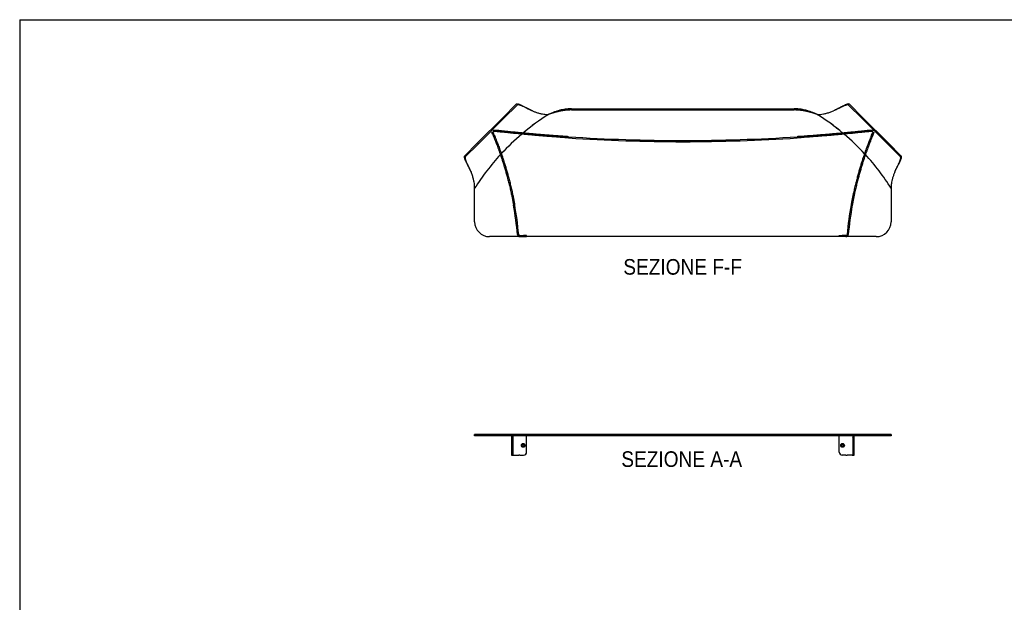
# Model space of a CAD drawing. Header units: millimetres. Extents: x 140 to 6290, y 235 to 4540.
# Tile 3 of 4: x 140 to 3450, y 2581 to 4540. Entities that reach past the tile are written whole.
import ezdxf

# ---------------------------------------------------------------- set-up
doc = ezdxf.new("R2010")
doc.units = ezdxf.units.MM
doc.header["$LTSCALE"] = 15
doc.linetypes.add('SLD-Solido', pattern=[0])
for name, color, linetype in [('CAMPITURE', 9, 'SLD-Solido'), ('NOTE', 3, 'SLD-Solido'), ('QUOTE', 1, 'SLD-Solido'), ('SCHIZZI', 9, 'Continuous')]:
    doc.layers.add(name, color=color, linetype=linetype)
doc.styles.add('SLDTEXTSTYLE0', font='GOTHIC.TTF', dxfattribs={"width": 0.913})
pattern_1 = [(45, (0, 125.433), (-33.67596, 33.67596), [])]

msp = doc.modelspace()

# ---------------------------------------------------------------- hatches: boundary and pattern name
at = {"layer": 'CAMPITURE', "true_color": 0xe1a900}
h = msp.add_hatch(dxfattribs=at)
h.set_pattern_fill('ANSI31', color=42, scale=15, style=0)
h.set_pattern_definition([(45, (0, 294.793), (-33.67596, 33.67596), [])])
h.paths.add_polyline_path([(2973.67, 4211.44), (2970.84, 4208.61), (3056.66, 4122.79), (3059.49, 4125.61)], flags=0)
h = msp.add_hatch(dxfattribs=at)
h.set_pattern_fill('ANSI31', color=42, scale=15, style=0)
h.paths.add_polyline_path([(1679.47, 3830.82), (1682.3, 3827.99), (1768.13, 3913.82), (1765.3, 3916.64)], flags=0)
h = msp.add_hatch(dxfattribs=at)
h.set_pattern_fill('ANSI31', color=42, scale=15, style=0)
h.set_pattern_definition(pattern_1)
h.paths.add_polyline_path([(3069.48, 3141.22), (3069.48, 3145.22), (1669.48, 3145.22), (1669.48, 3141.22)], flags=0)
h = msp.add_hatch(dxfattribs=at)
h.set_pattern_fill('ANSI31', color=42, scale=15, style=0)
h.set_pattern_definition(pattern_1)
edge = h.paths.add_edge_path(flags=0)
edge.add_line((1794.61, 3141.22), (1794.61, 3074.48))
edge.add_spline(control_points=[(1794.61, 3074.48), (1795.12, 3074.49), (1795.63, 3074.51), (1796.14, 3074.52), (1796.65, 3074.53), (1797.16, 3074.54), (1797.67, 3074.55), (1798.01, 3074.56), (1798.35, 3074.57), (1798.69, 3074.58)], knot_values=[0, 0, 0, 0, 0.0015319, 0.0015319, 0.0015319, 0.0030638, 0.0030638, 0.0030638, 0.0040851, 0.0040851, 0.0040851, 0.0040851], weights=[1, 1, 1, 1, 1, 1, 1, 1, 1, 1], degree=3, periodic=0)
edge.add_line((1798.69, 3074.58), (1798.69, 3141.22))
edge.add_line((1798.69, 3141.22), (1794.61, 3141.22))
h = msp.add_hatch(dxfattribs=at)
h.set_pattern_fill('ANSI31', color=42, scale=15, style=0)
h.set_pattern_definition(pattern_1)
edge = h.paths.add_edge_path(flags=0)
edge.add_line((2944.36, 3074.48), (2944.36, 3141.22))
edge.add_line((2944.36, 3141.22), (2940.27, 3141.22))
edge.add_line((2940.27, 3141.22), (2940.27, 3074.58))
edge.add_spline(control_points=[(2940.27, 3074.58), (2940.61, 3074.57), (2940.95, 3074.56), (2941.29, 3074.55), (2941.63, 3074.55), (2941.97, 3074.54), (2942.31, 3074.53), (2942.99, 3074.51), (2943.67, 3074.5), (2944.36, 3074.48)], knot_values=[0, 0, 0, 0, 0.0010213, 0.0010213, 0.0010213, 0.0020425, 0.0020425, 0.0020425, 0.0040851, 0.0040851, 0.0040851, 0.0040851], weights=[1, 1, 1, 1, 1, 1, 1, 1, 1, 1], degree=3, periodic=0)

# ---------------------------------------------------------------- linework, layer by layer
for p, q in [((1765.3, 4211.44), (1809.5, 4255.64)), ((1768.13, 4208.61), (1812.33, 4252.81)), ((1995.23, 4240.43), (1995.23, 4236.43)), ((1995.23, 4240.43), (2743.73, 4240.43)), ((1995.23, 4236.43), (2743.73, 4236.43)), ((2743.73, 4236.43), (2743.73, 4240.43)), ((2926.63, 4252.81), (2970.84, 4208.61)), ((2929.46, 4255.64), (2973.67, 4211.44)), ((1679.47, 4125.61), (1765.3, 4211.44)), ((1682.3, 4122.79), (1768.13, 4208.61)), ((1765.3, 4211.44), (1768.13, 4208.61)), ((2970.84, 4208.61), (2973.67, 4211.44)), ((2970.84, 4208.61), (3056.66, 4122.79)), ((2973.67, 4211.44), (3059.49, 4125.61)), ((1731.26, 4161.74), (1727.57, 4160.18)), ((1731.62, 4169.01), (1731.18, 4165.03)), ((3007.35, 4169.01), (3007.79, 4165.03)), ((3007.71, 4161.74), (3011.39, 4160.18)), ((1635.27, 4081.41), (1679.47, 4125.61)), ((1638.1, 4078.58), (1682.3, 4122.79)), ((1682.3, 4122.79), (1679.47, 4125.61)), ((3059.49, 4125.61), (3056.66, 4122.79)), ((3056.66, 4122.79), (3100.87, 4078.58)), ((3059.49, 4125.61), (3103.7, 4081.41)), ((1669.48, 3860.43), (1669.48, 3973.23)), ((3069.48, 3973.23), (3069.48, 3860.43)), ((3019.48, 3810.43), (1719.48, 3810.43)), ((1821.44, 3814.45), (1834.13, 3814.44)), ((1821.44, 3810.45), (1834.13, 3810.44)), ((1844.13, 3814.43), (1834.13, 3814.44)), ((1834.13, 3810.44), (1844.13, 3810.43)), ((1844.13, 3810.43), (1844.13, 3814.43)), ((2894.83, 3814.43), (2904.83, 3814.44)), ((2894.83, 3810.43), (2894.83, 3814.43)), ((2904.83, 3810.44), (2894.83, 3810.43)), ((2917.53, 3814.45), (2904.83, 3814.44)), ((2917.53, 3810.45), (2904.83, 3810.44)), ((1669.48, 3141.22), (1669.48, 3145.22)), ((3069.48, 3145.22), (1669.48, 3145.22)), ((3069.48, 3145.22), (3069.48, 3141.22)), ((3069.48, 3141.22), (1669.48, 3141.22)), ((1794.61, 3141.22), (1798.69, 3141.22)), ((1794.61, 3074.48), (1794.61, 3141.22)), ((1798.69, 3074.58), (1798.69, 3141.22)), ((1844.13, 3086.22), (1844.13, 3141.22)), ((2894.83, 3086.22), (2894.83, 3141.22)), ((2940.27, 3141.22), (2940.27, 3074.58)), ((2940.27, 3141.22), (2944.36, 3141.22)), ((2944.36, 3141.22), (2944.36, 3074.48)), ((1804.06, 3076.22), (1817.46, 3076.22)), ((1821.44, 3076.22), (1817.46, 3076.22)), ((1821.44, 3076.22), (1834.13, 3076.22)), ((2917.53, 3076.22), (2904.83, 3076.22)), ((2917.53, 3076.22), (2921.51, 3076.22)), ((2934.9, 3076.22), (2921.51, 3076.22))]:
    msp.add_line(p, q)
for centre, radius in [((1832.79, 3108.72), 6.3), ((1832.78, 3108.72), 3.3), ((2906.18, 3108.72), 6.3), ((2906.18, 3108.72), 3.3)]:
    msp.add_circle(centre, radius)
for centre, radius, start, end in [((2345.49, 3545.43), 800, 122.32767, 129.93551), ((2345.49, 3545.43), 800, 122.32767, 129.9306), ((2393.48, 3545.43), 800, 50.06449, 57.67233), ((2393.48, 3545.43), 800, 50.0694, 57.67233), ((680.08, 3715.43), 1138, 22.74068, 23.00547), ((2369.48, 9920.75), 5791, 263.671788, 263.723989), ((680.08, 3715.43), 1142, 22.7398, 23.00547), ((2369.48, 9920.75), 5787, 263.671788, 263.723955), ((2345.49, 3545.43), 800, 130.33574, 137.14912), ((2345.49, 3545.43), 800, 130.33361, 137.14684), ((2369.48, 9920.75), 5791, 266.193884, 273.806116), ((2369.48, 9920.75), 5787, 266.193884, 273.806116), ((2393.48, 3545.43), 800, 42.85316, 49.66639), ((2393.48, 3545.43), 800, 42.85088, 49.66426), ((2369.48, 9920.75), 5787, 276.27614, 276.328212), ((2369.48, 9920.75), 5791, 276.276106, 276.328212), ((4058.88, 3715.43), 1142, 156.99453, 157.2602), ((4058.88, 3715.43), 1138, 156.99453, 157.25932), ((2345.49, 3545.43), 800, 137.47325, 147.67233), ((2345.49, 3545.43), 800, 137.47411, 147.67233), ((2393.48, 3545.43), 800, 32.32767, 42.52675), ((2393.48, 3545.43), 800, 32.32767, 42.52589), ((680.08, 3715.43), 1138, 5.15754, 10.19206), ((680.08, 3715.43), 1142, 5.15754, 10.19206), ((4058.88, 3715.43), 1142, 169.80794, 174.84246), ((4058.88, 3715.43), 1138, 169.80794, 174.84246), ((1719.48, 3860.43), 50, 180, 270), ((3019.48, 3860.43), 50, 270, 0), ((1821.44, 3818.45), 8, 185.15754, 269.95754), ((1821.44, 3818.45), 4, 185.15754, 269.95754), ((2917.52, 3818.45), 4, 270.04246, 354.84246), ((2917.52, 3818.45), 8, 270.04246, 354.84246), ((1832.78, 3108.72), 3.3, 359.99999, 89.99999), ((2906.18, 3108.72), 3.3, 90.00001, 180.00001), ((1832.78, 3108.72), 3.3, 270.00001, 0.00001), ((1834.13, 3086.22), 10, 270.00001, 0.00001), ((2904.83, 3086.22), 10, 179.99999, 269.99999), ((2906.18, 3108.72), 3.3, 179.99999, 269.99999)]:
    msp.add_arc(centre, radius, start, end)
for points in [[(1813.47, 4256.45), (1812.61, 4256.51), (1810.9, 4256.63), (1809.97, 4255.97), (1809.5, 4255.64)], [(1816.18, 4253.74), (1815.35, 4253.76), (1813.71, 4253.82), (1812.79, 4253.15), (1812.33, 4252.81)], [(2926.63, 4252.81), (2926.18, 4253.15), (2925.26, 4253.82), (2923.61, 4253.76), (2922.79, 4253.74)], [(2929.46, 4255.64), (2929, 4255.97), (2928.07, 4256.63), (2926.36, 4256.51), (2925.5, 4256.45)], [(1635.27, 4081.41), (1634.94, 4080.94), (1634.28, 4080.02), (1634.4, 4078.3), (1634.46, 4077.45)], [(1638.1, 4078.58), (1637.76, 4078.12), (1637.09, 4077.2), (1637.15, 4075.56), (1637.18, 4074.73)], [(3101.79, 4074.73), (3101.82, 4075.56), (3101.87, 4077.2), (3101.2, 4078.12), (3100.87, 4078.58)], [(3104.5, 4077.45), (3104.56, 4078.3), (3104.69, 4080.02), (3104.03, 4080.94), (3103.7, 4081.41)]]:
    msp.add_open_spline(points, degree=3)
for points, knots in [([(1829.45, 4250.5), (1828.36, 4251.02), (1826.35, 4251.98), (1823.79, 4253.1), (1821.79, 4253.92), (1820.17, 4254.54), (1818.64, 4255.11), (1817, 4255.66), (1815.17, 4256.17), (1814.06, 4256.35), (1813.47, 4256.45)], [0, 0, 0, 0, 0.1595244, 0.2958314, 0.4089168, 0.4987779, 0.5881578, 0.7014898, 0.838772, 1, 1, 1, 1]), ([(1831.35, 4248.6), (1830.32, 4249.06), (1828.42, 4249.91), (1826, 4250.9), (1824.1, 4251.61), (1822.56, 4252.15), (1821.11, 4252.64), (1819.55, 4253.11), (1817.81, 4253.54), (1816.75, 4253.67), (1816.18, 4253.74)], [0, 0, 0, 0, 0.1596109, 0.2959807, 0.4091052, 0.498982, 0.588352, 0.7016464, 0.8388637, 1, 1, 1, 1]), ([(1863.59, 4233.36), (1862.62, 4233.81), (1860.81, 4234.64), (1858.29, 4235.83), (1856.15, 4236.85), (1854.17, 4237.82), (1852.18, 4238.82), (1850.02, 4239.92), (1847.71, 4241.12), (1845.05, 4242.51), (1841.88, 4244.19), (1838.09, 4246.18), (1833.8, 4248.39), (1830.96, 4249.77), (1829.45, 4250.5)], [0, 0, 0, 0, 0.0767282, 0.1438813, 0.2014615, 0.2494729, 0.3048278, 0.3649592, 0.4298723, 0.499571, 0.5939062, 0.7087571, 0.844123, 1, 1, 1, 1]), ([(1863.59, 4233.36), (1862.67, 4233.75), (1860.96, 4234.49), (1858.58, 4235.54), (1856.55, 4236.44), (1854.68, 4237.3), (1852.81, 4238.19), (1850.76, 4239.18), (1848.59, 4240.25), (1846.08, 4241.49), (1843.08, 4242.98), (1839.51, 4244.76), (1835.46, 4246.73), (1832.78, 4247.95), (1831.35, 4248.6)], [0, 0, 0, 0, 0.0769383, 0.1442552, 0.2019533, 0.2500373, 0.3054412, 0.3655969, 0.4305102, 0.5001857, 0.5944515, 0.7091763, 0.8443603, 1, 1, 1, 1]), ([(1995.23, 4240.43), (1991.37, 4240.43), (1987.66, 4240.28), (1980.56, 4239.76), (1977.16, 4239.39), (1970.67, 4238.46), (1967.57, 4237.92), (1963.17, 4237.01), (1961.74, 4236.69), (1959.65, 4236.2), (1958.97, 4236.03), (1957.95, 4235.77), (1957.62, 4235.69), (1957.12, 4235.56), (1956.95, 4235.52), (1956.7, 4235.45), (1956.62, 4235.43), (1956.5, 4235.4), (1956.46, 4235.39), (1956.39, 4235.37), (1956.37, 4235.37), (1956.34, 4235.36), (1956.33, 4235.35), (1956.32, 4235.35), (1956.31, 4235.35), (1956.3, 4235.35), (1956.3, 4235.35), (1952.28, 4234.28), (1948.66, 4233.18), (1943.82, 4231.61), (1942.31, 4231.1), (1940.19, 4230.36), (1939.5, 4230.12), (1938.52, 4229.77), (1938.19, 4229.66), (1937.72, 4229.49), (1937.56, 4229.43), (1937.33, 4229.34), (1937.25, 4229.32), (1937.13, 4229.27), (1937.1, 4229.26), (1937.04, 4229.24), (1937.02, 4229.23), (1936.99, 4229.22), (1936.98, 4229.22), (1936.97, 4229.21), (1936.96, 4229.21), (1936.95, 4229.21), (1936.94, 4229.2), (1936.54, 4229.06), (1935.84, 4228.8), (1933.83, 4228.03), (1932.53, 4227.52), (1929.32, 4226.24), (1927.41, 4225.47), (1923, 4223.65), (1920.49, 4222.6), (1917.68, 4221.43)], [0, 0, 0, 0, 0.125, 0.125, 0.25, 0.25, 0.375, 0.375, 0.4375, 0.4375, 0.46875, 0.46875, 0.484375, 0.484375, 0.4921875, 0.4921875, 0.4960938, 0.4960938, 0.4980469, 0.4980469, 0.4990234, 0.4990234, 0.4995117, 0.4995117, 0.4997559, 0.4997559, 0.5, 0.5, 0.625, 0.625, 0.6875, 0.6875, 0.71875, 0.71875, 0.734375, 0.734375, 0.7421875, 0.7421875, 0.7460938, 0.7460938, 0.7480469, 0.7480469, 0.7490234, 0.7490234, 0.7495117, 0.7495117, 0.7497559, 0.7497559, 0.75, 0.75, 0.8125, 0.8125, 0.875, 0.875, 0.9375, 0.9375, 1, 1, 1, 1]), ([(1995.23, 4236.43), (1994.79, 4236.43), (1993.92, 4236.43), (1992.61, 4236.41), (1991.32, 4236.39), (1990.04, 4236.36), (1988.77, 4236.32), (1987.51, 4236.28), (1986.26, 4236.22), (1985.03, 4236.16), (1983.81, 4236.09), (1982.6, 4236.02), (1981.4, 4235.93), (1980.22, 4235.85), (1979.04, 4235.75), (1977.88, 4235.65), (1976.73, 4235.54), (1975.6, 4235.43), (1974.47, 4235.31), (1973.36, 4235.18), (1972.26, 4235.05), (1971.17, 4234.92), (1970.09, 4234.78), (1969.03, 4234.63), (1967.98, 4234.48), (1966.94, 4234.33), (1965.91, 4234.17), (1964.89, 4234.01), (1963.89, 4233.84), (1962.9, 4233.68), (1961.92, 4233.5), (1960.95, 4233.33), (1960, 4233.15), (1959.05, 4232.97), (1958.12, 4232.79), (1957.2, 4232.6), (1955.3, 4232.21), (1952.5, 4231.6), (1948.88, 4230.75), (1945.52, 4229.91), (1942.43, 4229.1), (1939.6, 4228.32), (1937.65, 4227.77), (1936.43, 4227.42), (1935.8, 4227.23), (1935.01, 4226.99), (1934.04, 4226.7), (1932.9, 4226.35), (1931.59, 4225.94), (1930.1, 4225.47), (1928.45, 4224.95), (1926.63, 4224.36), (1924.63, 4223.71), (1922.47, 4223.01), (1920.13, 4222.24), (1918.51, 4221.7), (1917.68, 4221.43)], [0, 0, 0, 0, 0.0168693, 0.0335865, 0.0501516, 0.0665647, 0.0828257, 0.0989346, 0.1148914, 0.1306962, 0.146349, 0.1618497, 0.1771984, 0.1923951, 0.2074397, 0.2223324, 0.237073, 0.2516617, 0.2660983, 0.280383, 0.2945158, 0.3084965, 0.3223254, 0.3360022, 0.3495272, 0.3629003, 0.3761214, 0.3891906, 0.402108, 0.4148735, 0.4274871, 0.4399489, 0.4522589, 0.4644171, 0.4764234, 0.488278, 0.4999808, 0.5500627, 0.5967718, 0.6401078, 0.680071, 0.7166614, 0.7498789, 0.7557749, 0.7638948, 0.7742388, 0.7868068, 0.8015988, 0.8186148, 0.8378549, 0.859319, 0.8830072, 0.9089194, 0.9370556, 0.9674158, 1, 1, 1, 1]), ([(2821.29, 4221.43), (2814.71, 4224.2), (2808.2, 4226.89), (2798.55, 4230.45), (2795.35, 4231.56), (2790.58, 4233.1), (2788.99, 4233.59), (2786.62, 4234.28), (2785.83, 4234.51), (2784.65, 4234.84), (2784.25, 4234.95), (2783.66, 4235.11), (2783.47, 4235.16), (2783.17, 4235.24), (2783.07, 4235.27), (2782.93, 4235.31), (2782.88, 4235.32), (2782.8, 4235.34), (2782.78, 4235.34), (2782.74, 4235.35), (2782.73, 4235.36), (2782.7, 4235.36), (2782.69, 4235.37), (2780.52, 4235.94), (2778.09, 4236.53), (2772.68, 4237.67), (2769.71, 4238.23), (2763.22, 4239.21), (2759.7, 4239.63), (2752.12, 4240.24), (2748.06, 4240.43), (2743.73, 4240.43)], [0, 0, 0, 0, 0.25, 0.25, 0.375, 0.375, 0.4375, 0.4375, 0.46875, 0.46875, 0.484375, 0.484375, 0.4921875, 0.4921875, 0.4960938, 0.4960938, 0.4980469, 0.4980469, 0.4990234, 0.4990234, 0.4995117, 0.4995117, 0.5, 0.5, 0.625, 0.625, 0.75, 0.75, 0.875, 0.875, 1, 1, 1, 1]), ([(2821.29, 4221.43), (2820.91, 4221.55), (2820.16, 4221.8), (2819.04, 4222.18), (2817.91, 4222.55), (2816.79, 4222.92), (2815.67, 4223.29), (2814.55, 4223.65), (2813.43, 4224.01), (2812.31, 4224.37), (2811.2, 4224.73), (2810.08, 4225.08), (2808.97, 4225.43), (2807.86, 4225.78), (2806.75, 4226.12), (2805.64, 4226.46), (2804.53, 4226.8), (2803.43, 4227.13), (2802.32, 4227.45), (2801.22, 4227.77), (2800.12, 4228.09), (2799.02, 4228.4), (2797.92, 4228.71), (2796.82, 4229.01), (2795.72, 4229.31), (2794.63, 4229.6), (2793.54, 4229.89), (2792.44, 4230.17), (2791.35, 4230.44), (2790.26, 4230.71), (2789.18, 4230.98), (2788.09, 4231.24), (2787.01, 4231.49), (2785.92, 4231.73), (2784.84, 4231.97), (2783.76, 4232.21), (2782.55, 4232.46), (2781.17, 4232.74), (2779.61, 4233.05), (2777.97, 4233.35), (2776.25, 4233.66), (2774.45, 4233.96), (2772.57, 4234.25), (2770.6, 4234.54), (2768.56, 4234.82), (2766.44, 4235.08), (2764.23, 4235.33), (2761.95, 4235.57), (2759.58, 4235.78), (2757.14, 4235.97), (2754.61, 4236.13), (2752.01, 4236.26), (2749.32, 4236.35), (2746.55, 4236.42), (2744.68, 4236.42), (2743.73, 4236.43)], [0, 0, 0, 0, 0.0146508, 0.0292802, 0.0438882, 0.0584748, 0.0730399, 0.0875836, 0.102106, 0.1166069, 0.1310865, 0.1455447, 0.1599815, 0.174397, 0.1887911, 0.2031638, 0.2175152, 0.2318453, 0.246154, 0.2604414, 0.2747075, 0.2889522, 0.3031757, 0.3173778, 0.3315587, 0.3457183, 0.3598566, 0.3739736, 0.3880693, 0.4021438, 0.4161971, 0.4302291, 0.4442399, 0.4582294, 0.4721977, 0.4861448, 0.5000707, 0.5191572, 0.5392653, 0.5603951, 0.5825468, 0.6057205, 0.6299161, 0.6551338, 0.6813737, 0.7086358, 0.7369201, 0.7662267, 0.7965557, 0.827907, 0.8602807, 0.8936768, 0.9280954, 0.9635364, 1, 1, 1, 1]), ([(2909.52, 4250.5), (2908.49, 4250.01), (2906.52, 4249.06), (2903.52, 4247.54), (2900.72, 4246.09), (2898.13, 4244.74), (2895.8, 4243.5), (2892.44, 4241.73), (2887.81, 4239.35), (2881.7, 4236.31), (2877.5, 4234.35), (2875.38, 4233.36)], [0, 0, 0, 0, 0.106632, 0.2039899, 0.2920733, 0.3708824, 0.4404178, 0.500681, 0.665075, 0.8314841, 1, 1, 1, 1]), ([(2907.62, 4248.6), (2906.65, 4248.16), (2904.78, 4247.32), (2901.95, 4245.97), (2899.31, 4244.68), (2896.87, 4243.47), (2894.66, 4242.37), (2891.49, 4240.79), (2887.13, 4238.67), (2881.35, 4235.97), (2877.38, 4234.23), (2875.38, 4233.36)], [0, 0, 0, 0, 0.10646705, 0.20368473, 0.29165287, 0.37037174, 0.43984223, 0.50006613, 0.66447316, 0.83108319, 1, 1, 1, 1]), ([(2922.79, 4253.74), (2922.23, 4253.67), (2921.25, 4253.55), (2919.75, 4253.18), (2918.42, 4252.8), (2916.83, 4252.32), (2914.6, 4251.54), (2911.49, 4250.33), (2908.98, 4249.21), (2907.62, 4248.6)], [0, 0, 0, 0, 0.1573303, 0.2762232, 0.3612491, 0.4542194, 0.605229, 0.7871588, 1, 1, 1, 1]), ([(2925.5, 4256.45), (2924.92, 4256.35), (2923.89, 4256.19), (2922.32, 4255.75), (2920.92, 4255.3), (2919.25, 4254.73), (2916.9, 4253.84), (2913.62, 4252.46), (2910.96, 4251.19), (2909.52, 4250.5)], [0, 0, 0, 0, 0.157428, 0.2763829, 0.3614363, 0.4544111, 0.6053944, 0.7872605, 1, 1, 1, 1]), ([(1863.59, 4233.36), (1866.7, 4232.09), (1873.05, 4229.51), (1882.97, 4226.35), (1892.51, 4223.95), (1901.46, 4222.36), (1909.61, 4221.44), (1915.01, 4221.43), (1917.68, 4221.43)], [0, 0, 0, 0, 0.1809061, 0.368371, 0.5595937, 0.7094733, 0.8568296, 1, 1, 1, 1]), ([(2821.29, 4221.43), (2824.69, 4221.46), (2831.62, 4221.53), (2842.01, 4223.05), (2852.96, 4225.48), (2864.16, 4228.84), (2871.69, 4231.87), (2875.38, 4233.36)], [0, 0, 0, 0, 0.1829858, 0.3720605, 0.5635028, 0.7861028, 1, 1, 1, 1]), ([(1729.62, 4155.33), (1729.84, 4154.82), (1730.27, 4153.78), (1730.85, 4152.4), (1731.28, 4151.35), (1731.49, 4150.84), (1731.53, 4150.75), (1731.54, 4150.73)], [0, 0, 0, 0, 0.2231531, 0.4463063, 0.6694583, 0.8926108, 1, 1, 1, 1]), ([(1731.54, 4150.73), (1731.59, 4150.6), (1731.7, 4150.34), (1731.97, 4149.68), (1732.32, 4148.83), (1732.76, 4147.77), (1733.27, 4146.53), (1733.85, 4145.09), (1734.7, 4143.02), (1735.89, 4140.07), (1737.53, 4135.97), (1739.51, 4130.95), (1741.87, 4124.9), (1744.63, 4117.67), (1747.64, 4109.63), (1750.86, 4100.81), (1754.26, 4091.22), (1757.82, 4080.91), (1761.49, 4069.91), (1765.24, 4058.26), (1769.04, 4046), (1772.85, 4033.18), (1776.64, 4019.85), (1780.53, 4005.51), (1784.47, 3990.14), (1788.41, 3973.78), (1791.75, 3958.96), (1794.54, 3945.81), (1796.23, 3937.39), (1797.31, 3931.88), (1797.79, 3929.36), (1798.26, 3926.89), (1798.69, 3924.6), (1799.13, 3922.28), (1799.6, 3919.72), (1799.94, 3917.83), (1800.12, 3916.8)], [0, 0, 0, 0, 0.0177106, 0.0362492, 0.0560378, 0.0754628, 0.0948696, 0.1142762, 0.1337232, 0.1692899, 0.2048367, 0.2404664, 0.2826909, 0.3248297, 0.3670547, 0.4092796, 0.4514183, 0.4936429, 0.5358676, 0.5780062, 0.6202309, 0.6624552, 0.7045937, 0.7468188, 0.7941008, 0.8412985, 0.8886007, 0.9197854, 0.9514682, 0.9585275, 0.9654663, 0.9722856, 0.9789606, 0.9844219, 0.991435, 1, 1, 1, 1]), ([(1735.23, 4152.26), (1735.2, 4152.34), (1735.13, 4152.5), (1734.77, 4153.38), (1734.26, 4154.61), (1733.74, 4155.85), (1733.42, 4156.62), (1733.31, 4156.86)], [0, 0, 0, 0, 0.2231838, 0.4463676, 0.6695511, 0.8927339, 1, 1, 1, 1]), ([(1735.23, 4152.26), (1735.29, 4152.13), (1735.39, 4151.87), (1735.67, 4151.21), (1736.02, 4150.36), (1736.46, 4149.29), (1736.97, 4148.05), (1737.56, 4146.61), (1738.4, 4144.52), (1739.6, 4141.57), (1741.25, 4137.45), (1743.24, 4132.41), (1745.6, 4126.34), (1748.37, 4119.09), (1751.39, 4111.02), (1754.62, 4102.16), (1758.04, 4092.54), (1761.6, 4082.19), (1765.29, 4071.16), (1769.05, 4059.46), (1772.86, 4047.16), (1776.69, 4034.3), (1780.49, 4020.92), (1784.39, 4006.52), (1788.35, 3991.11), (1792.31, 3974.68), (1795.66, 3959.82), (1798.46, 3946.62), (1800.16, 3938.17), (1801.24, 3932.64), (1801.72, 3930.12), (1802.19, 3927.63), (1802.63, 3925.33), (1803.06, 3923), (1803.53, 3920.44), (1803.87, 3918.55), (1804.06, 3917.5)], [0, 0, 0, 0, 0.0176797, 0.0361847, 0.0559385, 0.0753299, 0.0947039, 0.1140785, 0.1334942, 0.1690065, 0.2045027, 0.2400864, 0.2822624, 0.3243606, 0.3665532, 0.4087547, 0.4508793, 0.4930991, 0.5353284, 0.5774809, 0.6197287, 0.6619846, 0.7041626, 0.7464348, 0.7937771, 0.841042, 0.8884169, 0.9196518, 0.9513869, 0.9584579, 0.9654083, 0.972239, 0.9789252, 0.9843957, 0.9914206, 1, 1, 1, 1]), ([(1741.38, 4163.91), (1741.29, 4163.92), (1741.12, 4163.94), (1740.17, 4164.04), (1738.85, 4164.19), (1737.51, 4164.33), (1736.69, 4164.42), (1736.42, 4164.45)], [0, 0, 0, 0, 0.22316861, 0.44633721, 0.66950581, 0.89267437, 1, 1, 1, 1]), ([(1736.86, 4168.43), (1737.41, 4168.37), (1738.53, 4168.25), (1740.02, 4168.08), (1741.15, 4167.96), (1741.7, 4167.9), (1741.79, 4167.89), (1741.82, 4167.89)], [0, 0, 0, 0, 0.2231626, 0.4463252, 0.6694877, 0.8926503, 1, 1, 1, 1]), ([(1985.07, 4142.52), (1983.64, 4142.62), (1981.14, 4142.78), (1977.52, 4143.03), (1974.14, 4143.26), (1970.59, 4143.5), (1966.91, 4143.76), (1963.19, 4144.02), (1959.48, 4144.28), (1953.22, 4144.73), (1944.4, 4145.37), (1932.37, 4146.26), (1919.77, 4147.23), (1906.67, 4148.27), (1893.23, 4149.36), (1879.54, 4150.5), (1865.71, 4151.7), (1852.37, 4152.88), (1839.57, 4154.04), (1827.36, 4155.17), (1815.8, 4156.27), (1804.92, 4157.33), (1794.77, 4158.33), (1785.4, 4159.28), (1776.84, 4160.15), (1769.12, 4160.95), (1762.12, 4161.68), (1755.93, 4162.34), (1750.67, 4162.9), (1747.48, 4163.25), (1745.66, 4163.45), (1744.74, 4163.54), (1743.92, 4163.63), (1743.19, 4163.71), (1742.56, 4163.78), (1742.06, 4163.84), (1741.66, 4163.88), (1741.48, 4163.9), (1741.38, 4163.91)], [0, 0, 0, 0, 0.01168262, 0.02024382, 0.02942349, 0.03916762, 0.04915166, 0.05937805, 0.06948242, 0.07940718, 0.11059101, 0.14182393, 0.17894303, 0.21602682, 0.25319251, 0.29542057, 0.3375586, 0.37977857, 0.42200693, 0.46414492, 0.50636463, 0.54859287, 0.59073084, 0.63295069, 0.67517872, 0.71731666, 0.75953674, 0.80486543, 0.85010176, 0.89542269, 0.90876364, 0.92210639, 0.93545639, 0.94881904, 0.96252425, 0.97573102, 0.98701345, 1, 1, 1, 1]), ([(1985.34, 4146.51), (1983.9, 4146.61), (1981.41, 4146.77), (1977.79, 4147.02), (1974.41, 4147.25), (1970.86, 4147.49), (1967.19, 4147.75), (1963.47, 4148.01), (1959.76, 4148.27), (1953.51, 4148.72), (1944.7, 4149.35), (1932.67, 4150.25), (1920.08, 4151.22), (1906.99, 4152.25), (1893.56, 4153.35), (1879.88, 4154.49), (1866.06, 4155.68), (1852.73, 4156.86), (1839.93, 4158.02), (1827.73, 4159.16), (1816.18, 4160.26), (1805.31, 4161.31), (1795.17, 4162.31), (1785.81, 4163.25), (1777.25, 4164.13), (1769.54, 4164.93), (1762.54, 4165.66), (1756.35, 4166.32), (1751.09, 4166.88), (1747.91, 4167.22), (1746.09, 4167.42), (1745.17, 4167.52), (1744.35, 4167.61), (1743.63, 4167.69), (1743, 4167.76), (1742.49, 4167.81), (1742.1, 4167.86), (1741.91, 4167.88), (1741.82, 4167.89)], [0, 0, 0, 0, 0.0116788, 0.0202371, 0.0294138, 0.0391547, 0.0491354, 0.0593585, 0.0694596, 0.0793811, 0.1105551, 0.1417784, 0.1788867, 0.2159604, 0.2531169, 0.2953357, 0.3374659, 0.3796797, 0.4219035, 0.4640388, 0.5062575, 0.5484867, 0.5906275, 0.6328519, 0.6750863, 0.7172322, 0.7594619, 0.8048023, 0.8500517, 0.8953869, 0.9087322, 0.9220794, 0.9354339, 0.9488011, 0.9625111, 0.9757225, 0.987009, 1, 1, 1, 1]), ([(2997.16, 4167.89), (2996.71, 4167.84), (2995.78, 4167.74), (2992.77, 4167.41), (2988.54, 4166.95), (2983.04, 4166.36), (2976.59, 4165.68), (2969.43, 4164.93), (2961.72, 4164.13), (2953.16, 4163.25), (2943.8, 4162.31), (2933.66, 4161.31), (2922.79, 4160.26), (2911.23, 4159.16), (2899.03, 4158.02), (2886.24, 4156.86), (2872.91, 4155.68), (2859.09, 4154.49), (2844.27, 4153.25), (2828.45, 4151.97), (2811.67, 4150.66), (2796.52, 4149.52), (2783.13, 4148.55), (2773.96, 4147.9), (2767.33, 4147.44), (2763.15, 4147.15), (2758.65, 4146.85), (2755.43, 4146.63), (2753.63, 4146.51)], [0, 0, 0, 0, 0.0465116, 0.0951373, 0.1436362, 0.1920288, 0.2405005, 0.2827391, 0.3248879, 0.3671194, 0.4093529, 0.4514966, 0.4937226, 0.5359505, 0.5780887, 0.6203094, 0.662532, 0.7046652, 0.746881, 0.7941577, 0.8413444, 0.8886159, 0.9197912, 0.9513615, 0.9634463, 0.9737542, 0.985381, 1, 1, 1, 1]), ([(2997.59, 4163.91), (2997.14, 4163.86), (2996.21, 4163.76), (2993.2, 4163.43), (2988.97, 4162.98), (2983.46, 4162.39), (2977.01, 4161.7), (2969.84, 4160.95), (2962.13, 4160.15), (2953.56, 4159.28), (2944.19, 4158.33), (2934.05, 4157.33), (2923.17, 4156.27), (2911.61, 4155.17), (2899.4, 4154.04), (2886.6, 4152.88), (2873.26, 4151.7), (2859.43, 4150.5), (2844.6, 4149.26), (2828.77, 4147.98), (2811.97, 4146.67), (2796.82, 4145.53), (2783.41, 4144.56), (2774.24, 4143.91), (2767.61, 4143.45), (2763.42, 4143.16), (2758.92, 4142.86), (2755.69, 4142.64), (2753.89, 4142.52)], [0, 0, 0, 0, 0.0464952, 0.0951045, 0.143588, 0.1919664, 0.2404256, 0.2826546, 0.3247955, 0.3670206, 0.4092495, 0.4513904, 0.4936155, 0.5358443, 0.5779852, 0.6202105, 0.6624394, 0.7045803, 0.7468054, 0.7940939, 0.8412939, 0.8885797, 0.9197649, 0.9513455, 0.9634342, 0.9737455, 0.9853762, 1, 1, 1, 1]), ([(3003.73, 4152.26), (3003.68, 4152.13), (3003.57, 4151.87), (3003.3, 4151.21), (3002.95, 4150.36), (3002.51, 4149.29), (3002, 4148.05), (3001.41, 4146.61), (3000.56, 4144.52), (2999.37, 4141.57), (2997.72, 4137.45), (2995.73, 4132.41), (2993.36, 4126.34), (2990.59, 4119.09), (2987.58, 4111.02), (2984.35, 4102.16), (2980.93, 4092.54), (2977.36, 4082.19), (2973.68, 4071.16), (2969.91, 4059.46), (2966.1, 4047.16), (2962.28, 4034.3), (2958.47, 4020.92), (2954.57, 4006.52), (2950.62, 3991.11), (2946.66, 3974.68), (2943.31, 3959.82), (2940.51, 3946.62), (2938.81, 3938.17), (2937.73, 3932.64), (2937.24, 3930.12), (2936.77, 3927.63), (2936.34, 3925.33), (2935.91, 3923), (2935.44, 3920.44), (2935.09, 3918.55), (2934.9, 3917.5)], [0, 0, 0, 0, 0.0176797, 0.0361847, 0.0559385, 0.0753299, 0.0947039, 0.1140785, 0.1334942, 0.1690065, 0.2045027, 0.2400864, 0.2822624, 0.3243606, 0.3665532, 0.4087547, 0.4508793, 0.4930991, 0.5353284, 0.5774809, 0.6197287, 0.6619846, 0.7041626, 0.7464348, 0.7937771, 0.841042, 0.8884169, 0.9196518, 0.9513869, 0.9584579, 0.9654083, 0.972239, 0.9789252, 0.9843957, 0.9914206, 1, 1, 1, 1]), ([(3007.43, 4150.73), (3007.38, 4150.6), (3007.27, 4150.34), (3007, 4149.68), (3006.65, 4148.83), (3006.21, 4147.77), (3005.7, 4146.53), (3005.11, 4145.09), (3004.27, 4143.02), (3003.08, 4140.07), (3001.44, 4135.97), (2999.45, 4130.95), (2997.1, 4124.9), (2994.34, 4117.67), (2991.33, 4109.63), (2988.11, 4100.81), (2984.71, 4091.22), (2981.15, 4080.91), (2977.48, 4069.91), (2973.73, 4058.26), (2969.93, 4046), (2966.12, 4033.18), (2962.33, 4019.85), (2958.44, 4005.51), (2954.5, 3990.14), (2950.55, 3973.78), (2947.22, 3958.96), (2944.43, 3945.81), (2942.73, 3937.39), (2941.66, 3931.88), (2941.17, 3929.36), (2940.7, 3926.89), (2940.27, 3924.6), (2939.84, 3922.28), (2939.37, 3919.72), (2939.03, 3917.83), (2938.84, 3916.8)], [0, 0, 0, 0, 0.0177106, 0.0362492, 0.0560378, 0.0754628, 0.0948696, 0.1142762, 0.1337232, 0.1692899, 0.2048367, 0.2404664, 0.2826909, 0.3248297, 0.3670547, 0.4092796, 0.4514183, 0.4936429, 0.5358676, 0.5780062, 0.6202309, 0.6624552, 0.7045937, 0.7468188, 0.7941008, 0.8412985, 0.8886007, 0.9197854, 0.9514682, 0.9585275, 0.9654663, 0.9722856, 0.9789606, 0.9844219, 0.991435, 1, 1, 1, 1]), ([(2997.16, 4167.89), (2997.24, 4167.9), (2997.42, 4167.92), (2998.36, 4168.02), (2999.68, 4168.16), (3001.02, 4168.31), (3001.85, 4168.4), (3002.12, 4168.43)], [0, 0, 0, 0, 0.22283519, 0.44567037, 0.66850555, 0.8913407, 1, 1, 1, 1]), ([(3002.55, 4164.45), (3002, 4164.39), (3000.88, 4164.27), (2999.39, 4164.11), (2998.26, 4163.98), (2997.71, 4163.92), (2997.62, 4163.91), (2997.59, 4163.91)], [0, 0, 0, 0, 0.222841, 0.4456819, 0.6685228, 0.8913638, 1, 1, 1, 1]), ([(3003.73, 4152.26), (3003.77, 4152.34), (3003.83, 4152.5), (3004.2, 4153.38), (3004.71, 4154.61), (3005.23, 4155.85), (3005.55, 4156.62), (3005.65, 4156.86)], [0, 0, 0, 0, 0.2231838, 0.4463676, 0.6695511, 0.8927339, 1, 1, 1, 1]), ([(3009.35, 4155.33), (3009.13, 4154.82), (3008.7, 4153.78), (3008.12, 4152.4), (3007.69, 4151.35), (3007.47, 4150.84), (3007.44, 4150.75), (3007.43, 4150.73)], [0, 0, 0, 0, 0.2231531, 0.4463063, 0.6694583, 0.8926108, 1, 1, 1, 1]), ([(1634.46, 4077.45), (1634.56, 4076.86), (1634.72, 4075.84), (1635.17, 4074.26), (1635.61, 4072.86), (1636.18, 4071.19), (1637.07, 4068.84), (1638.46, 4065.56), (1639.72, 4062.9), (1640.41, 4061.47)], [0, 0, 0, 0, 0.157428, 0.2763829, 0.3614363, 0.4544111, 0.6053944, 0.7872605, 1, 1, 1, 1]), ([(1637.18, 4074.73), (1637.24, 4074.18), (1637.37, 4073.2), (1637.73, 4071.7), (1638.11, 4070.36), (1638.6, 4068.78), (1639.37, 4066.55), (1640.58, 4063.44), (1641.7, 4060.92), (1642.31, 4059.57)], [0, 0, 0, 0, 0.15733027, 0.27622316, 0.36124909, 0.45421936, 0.605229, 0.7871588, 1, 1, 1, 1]), ([(3096.66, 4059.57), (3097.12, 4060.59), (3097.97, 4062.49), (3098.95, 4064.91), (3099.67, 4066.81), (3100.21, 4068.35), (3100.69, 4069.8), (3101.16, 4071.36), (3101.59, 4073.1), (3101.72, 4074.16), (3101.79, 4074.73)], [0, 0, 0, 0, 0.1596109, 0.2959807, 0.4091052, 0.498982, 0.588352, 0.7016464, 0.8388637, 1, 1, 1, 1]), ([(3098.56, 4061.47), (3099.08, 4062.55), (3100.03, 4064.56), (3101.15, 4067.12), (3101.98, 4069.12), (3102.6, 4070.74), (3103.16, 4072.27), (3103.71, 4073.92), (3104.23, 4075.74), (3104.41, 4076.85), (3104.5, 4077.45)], [0, 0, 0, 0, 0.1595244, 0.2958314, 0.4089168, 0.4987779, 0.5881578, 0.7014898, 0.838772, 1, 1, 1, 1]), ([(1640.41, 4061.47), (1640.9, 4060.44), (1641.85, 4058.46), (1643.37, 4055.47), (1644.82, 4052.66), (1646.18, 4050.08), (1647.41, 4047.74), (1649.18, 4044.38), (1651.56, 4039.76), (1654.6, 4033.65), (1656.56, 4029.44), (1657.55, 4027.33)], [0, 0, 0, 0, 0.106632, 0.2039899, 0.2920733, 0.3708824, 0.4404178, 0.500681, 0.665075, 0.8314841, 1, 1, 1, 1]), ([(1642.31, 4059.57), (1642.75, 4058.59), (1643.59, 4056.73), (1644.94, 4053.9), (1646.23, 4051.25), (1647.44, 4048.81), (1648.54, 4046.61), (1650.12, 4043.44), (1652.24, 4039.07), (1654.95, 4033.3), (1656.68, 4029.33), (1657.55, 4027.33)], [0, 0, 0, 0, 0.1064671, 0.2036847, 0.2916529, 0.3703717, 0.4398422, 0.5000661, 0.6644732, 0.8310832, 1, 1, 1, 1]), ([(3081.41, 4027.33), (3081.86, 4028.29), (3082.7, 4030.1), (3083.88, 4032.62), (3084.9, 4034.76), (3085.87, 4036.74), (3086.87, 4038.73), (3087.98, 4040.89), (3089.17, 4043.2), (3090.57, 4045.86), (3092.24, 4049.03), (3094.23, 4052.82), (3096.45, 4057.11), (3097.82, 4059.95), (3098.56, 4061.47)], [0, 0, 0, 0, 0.07672817, 0.14388126, 0.20146148, 0.24947287, 0.30482779, 0.36495924, 0.42987232, 0.49957102, 0.59390621, 0.70875707, 0.844123, 1, 1, 1, 1]), ([(3081.41, 4027.33), (3081.81, 4028.24), (3082.55, 4029.95), (3083.59, 4032.33), (3084.5, 4034.36), (3085.36, 4036.23), (3086.25, 4038.1), (3087.23, 4040.15), (3088.3, 4042.32), (3089.54, 4044.84), (3091.03, 4047.83), (3092.81, 4051.4), (3094.79, 4055.45), (3096.01, 4058.13), (3096.66, 4059.57)], [0, 0, 0, 0, 0.0769383, 0.1442552, 0.2019533, 0.2500373, 0.3054412, 0.3655969, 0.4305102, 0.5001857, 0.5944515, 0.7091763, 0.8443603, 1, 1, 1, 1]), ([(1669.48, 3973.23), (1669.45, 3976.64), (1669.38, 3983.56), (1667.86, 3993.96), (1665.43, 4004.9), (1662.07, 4016.1), (1659.04, 4023.63), (1657.55, 4027.33)], [0, 0, 0, 0, 0.1829858, 0.3720605, 0.5635028, 0.7861028, 1, 1, 1, 1]), ([(3081.41, 4027.33), (3080.15, 4024.21), (3077.57, 4017.86), (3074.41, 4007.94), (3072, 3998.4), (3070.42, 3989.45), (3069.5, 3981.3), (3069.49, 3975.9), (3069.48, 3973.23)], [0, 0, 0, 0, 0.1809061, 0.368371, 0.5595937, 0.7094733, 0.8568296, 1, 1, 1, 1]), ([(1798.69, 3074.58), (1798.35, 3074.57), (1797.5, 3074.55), (1796.14, 3074.52), (1795.12, 3074.49), (1794.61, 3074.48)], [0, 0, 0, 0, 0.25, 0.625, 1, 1, 1, 1]), ([(1798.69, 3074.58), (1799.23, 3074.86), (1800.29, 3075.43), (1801.5, 3075.85), (1802.35, 3076.05), (1802.88, 3076.13), (1803.44, 3076.18), (1803.84, 3076.21), (1804.06, 3076.22)], [0, 0, 0, 0, 0.284451, 0.5659506, 0.6725273, 0.7652202, 0.8679423, 1, 1, 1, 1]), ([(2940.27, 3074.58), (2939.74, 3074.86), (2938.67, 3075.43), (2937.46, 3075.85), (2936.61, 3076.05), (2936.09, 3076.13), (2935.52, 3076.18), (2935.13, 3076.21), (2934.9, 3076.22)], [0, 0, 0, 0, 0.284451, 0.5659506, 0.6725273, 0.7652202, 0.8679423, 1, 1, 1, 1]), ([(2944.36, 3074.48), (2943.67, 3074.5), (2942.65, 3074.52), (2941.29, 3074.55), (2940.61, 3074.57), (2940.27, 3074.58)], [0, 0, 0, 0, 0.5, 0.75, 1, 1, 1, 1])]:
    msp.add_open_spline(points, degree=3, knots=knots)
at = {"layer": 'QUOTE', "color": 7, "true_color": 0xffffff}
msp.add_line((140.2, 4540.02), (6289.9, 4540.02), dxfattribs=at)
at = {"layer": 'SCHIZZI', "color": 7, "true_color": 0xffffff}
msp.add_line((140.2, 4540.02), (140.2, 235.02), dxfattribs=at)

# ---------------------------------------------------------------- texts
at = {"layer": 'NOTE', "char_height": 52.5, "attachment_point": 2, "style": 'SLDTEXTSTYLE0'}
for s, insert in [('SEZIONE F-F', (2368.57, 3735.13)), ('SEZIONE A-A', (2365.47, 3088.72))]:
    msp.add_mtext(s, dxfattribs=dict(at, insert=insert))

doc.saveas('drawing.dxf')
